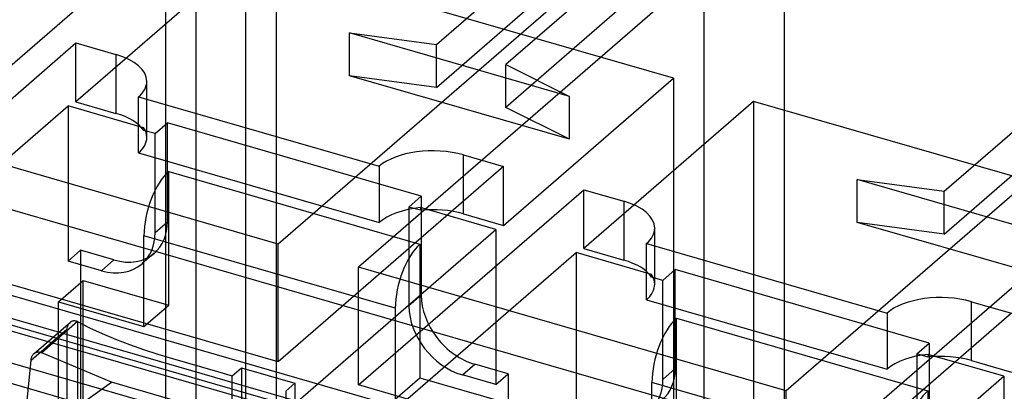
# Model space of a CAD drawing. Header units: millimetres. Extents: x -24 to 80, y -43 to 164.
# Tile 44 of 223: x 34 to 50, y -11 to -5. Entities that reach past the tile are written whole.
import ezdxf

# ---------------------------------------------------------------- set-up
doc = ezdxf.new("R2010")
doc.units = ezdxf.units.MM
doc.layers.add('MAIN-2', color=7, linetype='Continuous')

msp = doc.modelspace()

# ---------------------------------------------------------------- linework, layer by layer
at = {"layer": 'MAIN-2'}
for p, q in [((64.773, -19.795), (-9.532, 1.655)), ((63.131, -16.839), (4.414, 0.111)), ((79.674, -23), (0.866, -0.25)), ((36.509, -16.082), (36.509, -0.493)), ((79.174, -23.433), (0.366, -0.683)), ((77.999, -22.892), (1.442, -0.792)), ((77.905, -22.973), (1.348, -0.873)), ((37.808, -16.457), (37.808, -0.868)), ((44.737, -2.868), (37.837, -8.844)), ((44.737, -18.457), (44.737, -2.868)), ((46.036, -3.243), (39.136, -9.219)), ((46.036, -18.832), (46.036, -3.243)), ((33.259, -6.166), (36.009, -3.784)), ((36.009, -3.784), (36.009, -16.515)), ((40.398, -5.613), (42.285, -3.979)), ((37.308, -4.159), (34.558, -6.541)), ((44.237, -6.159), (37.308, -4.159)), ((37.308, -4.159), (37.308, -16.89)), ((43.41, -4.304), (41.524, -5.938)), ((40.398, -6.306), (42.285, -4.672)), ((43.41, -4.997), (41.524, -6.631)), ((52.964, -5.243), (46.064, -11.219)), ((42.556, -6.454), (38.989, -5.424)), ((38.989, -6.117), (38.989, -5.424)), ((38.989, -5.424), (40.398, -5.613)), ((30.908, -8.749), (34.558, -5.588)), ((34.558, -5.588), (35.208, -5.776)), ((34.558, -6.541), (34.558, -5.588)), ((40.398, -6.306), (40.398, -5.613)), ((54.263, -5.618), (47.363, -11.594)), ((35.208, -5.776), (35.208, -6.728)), ((41.524, -5.938), (42.556, -6.454)), ((41.524, -6.631), (41.524, -5.938)), ((35.708, -7.118), (35.708, -6.209)), ((42.556, -7.147), (38.989, -6.117)), ((40.398, -6.306), (38.989, -6.117)), ((41.487, -8.541), (44.237, -6.159)), ((44.237, -6.159), (44.237, -18.89)), ((48.626, -7.988), (50.512, -6.354)), ((35.574, -7.368), (35.574, -6.459)), ((35.574, -6.459), (39.471, -7.584)), ((42.556, -7.147), (42.556, -6.454)), ((45.536, -6.534), (42.786, -8.916)), ((52.464, -8.534), (45.536, -6.534)), ((45.536, -6.534), (45.536, -19.265)), ((30.308, -10.178), (34.433, -6.606)), ((35.656, -6.959), (34.433, -6.606)), ((34.433, -6.606), (34.433, -9.117)), ((34.558, -6.541), (35.208, -6.728)), ((42.556, -7.147), (41.524, -6.631)), ((37.837, -8.844), (30.908, -6.844)), ((35.656, -7.002), (35.656, -6.959)), ((35.841, -7.055), (35.656, -7.002)), ((35.841, -7.055), (36.041, -6.882)), ((40.154, -8.07), (36.041, -6.882)), ((36.041, -8.484), (36.041, -6.882)), ((35.841, -8.658), (35.841, -7.055)), ((48.626, -8.681), (50.512, -7.047)), ((35.574, -7.368), (39.471, -8.493)), ((40.837, -8.353), (40.837, -7.401)), ((40.837, -7.401), (41.487, -7.588)), ((41.487, -7.588), (37.837, -10.749)), ((39.471, -7.584), (39.471, -8.493)), ((41.487, -8.541), (41.487, -7.588)), ((36.062, -9.833), (36.062, -7.668)), ((36.062, -7.668), (40.133, -8.843)), ((50.784, -8.829), (47.216, -7.799)), ((47.216, -8.492), (47.216, -7.799)), ((47.216, -7.799), (48.626, -7.988)), ((39.136, -11.124), (42.786, -7.963)), ((42.786, -7.963), (43.435, -8.151)), ((42.786, -8.916), (42.786, -7.963)), ((39.954, -8.243), (40.154, -8.07)), ((40.154, -8.07), (40.154, -9.672)), ((48.626, -8.681), (48.626, -7.988)), ((40.139, -8.296), (39.954, -8.243)), ((39.954, -8.243), (39.954, -9.845)), ((41.362, -8.606), (40.139, -8.253)), ((40.139, -8.253), (40.139, -8.296)), ((43.435, -8.151), (43.435, -9.103)), ((40.837, -8.353), (41.487, -8.541)), ((35.841, -8.658), (36.041, -8.484)), ((37.237, -12.178), (41.362, -8.606)), ((41.362, -8.606), (41.362, -11.117)), ((43.935, -9.493), (43.935, -8.584)), ((50.784, -9.522), (47.216, -8.492)), ((48.626, -8.681), (47.216, -8.492)), ((37.837, -10.749), (30.908, -8.749)), ((35.662, -10.179), (35.662, -8.707)), ((39.733, -9.882), (35.662, -8.707)), ((37.837, -10.749), (37.837, -8.844)), ((40.133, -8.843), (40.133, -11.008)), ((42.786, -8.916), (43.435, -9.103)), ((43.801, -9.743), (43.801, -8.834)), ((43.801, -8.834), (47.698, -9.959)), ((34.433, -9.117), (34.633, -8.944)), ((34.633, -8.944), (34.633, -16.695)), ((35.175, -9.1), (34.633, -8.944)), ((35.829, -8.99), (35.629, -9.163)), ((38.536, -12.553), (42.661, -8.981)), ((43.883, -9.334), (42.661, -8.981)), ((42.661, -8.981), (42.661, -11.492)), ((34.975, -9.274), (34.433, -9.117)), ((35.175, -9.1), (34.975, -9.274)), ((46.064, -11.219), (39.136, -9.219)), ((39.136, -11.124), (39.136, -9.219)), ((43.883, -9.377), (43.883, -9.334)), ((44.068, -9.43), (43.883, -9.377)), ((44.068, -9.43), (44.268, -9.257)), ((48.382, -10.445), (44.268, -9.257)), ((44.268, -10.859), (44.268, -9.257)), ((34.277, -9.779), (34.677, -9.433)), ((34.677, -9.433), (36.062, -9.833)), ((34.677, -16.275), (34.677, -9.433)), ((44.068, -11.033), (44.068, -9.43)), ((40.154, -9.672), (39.954, -9.845)), ((34.277, -9.779), (35.662, -10.179)), ((34.277, -16.621), (34.277, -9.779)), ((35.662, -10.179), (36.062, -9.833)), ((39.733, -9.882), (39.733, -11.354)), ((43.801, -9.743), (47.698, -10.868)), ((49.064, -10.728), (49.064, -9.776)), ((49.064, -9.776), (49.714, -9.963)), ((44.29, -12.208), (44.29, -10.043)), ((44.29, -10.043), (48.36, -11.218)), ((49.714, -9.963), (46.064, -13.124)), ((47.698, -9.959), (47.698, -10.868)), ((37.237, -12.178), (30.308, -10.178)), ((33.882, -10.616), (34.47, -10.107)), ((34.587, -10.097), (34.005, -10.601)), ((34.416, -10.21), (34.418, -10.2)), ((34.418, -10.2), (34.42, -10.191)), ((34.42, -10.191), (34.423, -10.182)), ((34.423, -10.182), (34.426, -10.174)), ((34.426, -10.174), (34.429, -10.166)), ((34.429, -10.166), (34.432, -10.158)), ((34.432, -10.158), (34.436, -10.151)), ((34.436, -10.151), (34.44, -10.144)), ((34.44, -10.144), (34.444, -10.137)), ((34.444, -10.137), (34.449, -10.13)), ((34.449, -10.13), (34.453, -10.124)), ((34.453, -10.124), (34.459, -10.118)), ((34.459, -10.118), (34.464, -10.112)), ((34.464, -10.112), (34.47, -10.107)), ((34.47, -10.107), (34.476, -10.102)), ((34.476, -10.102), (34.482, -10.098)), ((34.482, -10.098), (34.488, -10.094)), ((34.488, -10.094), (34.495, -10.091)), ((34.495, -10.091), (34.501, -10.088)), ((34.501, -10.088), (34.507, -10.086)), ((34.507, -10.086), (34.514, -10.084)), ((34.514, -10.084), (34.52, -10.083)), ((34.52, -10.083), (34.527, -10.082)), ((34.527, -10.082), (34.533, -10.082)), ((34.533, -10.082), (34.539, -10.082)), ((34.539, -10.082), (34.546, -10.083)), ((34.546, -10.083), (34.553, -10.084)), ((34.553, -10.084), (34.559, -10.085)), ((34.559, -10.085), (34.566, -10.087)), ((34.566, -10.087), (34.573, -10.09)), ((34.573, -10.09), (34.58, -10.093)), ((34.58, -10.093), (34.587, -10.097)), ((34.587, -10.097), (34.78, -10.198)), ((34.587, -10.097), (34.587, -16.592)), ((34.78, -10.198), (34.986, -10.293)), ((33.832, -10.724), (34.414, -10.22)), ((34.414, -10.22), (34.416, -10.21)), ((34.414, -10.22), (34.414, -16.369)), ((34.986, -10.293), (35.201, -10.383)), ((35.201, -10.383), (35.425, -10.467)), ((35.425, -10.467), (35.654, -10.548)), ((48.182, -10.618), (48.382, -10.445)), ((48.382, -10.445), (48.382, -12.047)), ((33.836, -10.696), (33.84, -10.684)), ((33.84, -10.684), (33.843, -10.673)), ((33.843, -10.673), (33.848, -10.663)), ((33.848, -10.663), (33.852, -10.653)), ((33.852, -10.653), (33.858, -10.645)), ((33.858, -10.645), (33.863, -10.637)), ((33.863, -10.637), (33.869, -10.629)), ((33.869, -10.629), (33.875, -10.622)), ((33.875, -10.622), (33.882, -10.616)), ((33.882, -10.616), (33.888, -10.611)), ((33.888, -10.611), (33.895, -10.606)), ((33.895, -10.606), (33.902, -10.602)), ((33.902, -10.602), (33.91, -10.599)), ((33.91, -10.599), (33.918, -10.596)), ((33.918, -10.596), (33.926, -10.593)), ((33.926, -10.593), (33.934, -10.591)), ((33.934, -10.591), (33.943, -10.59)), ((33.943, -10.59), (33.952, -10.59)), ((33.952, -10.59), (33.961, -10.59)), ((33.961, -10.59), (33.971, -10.591)), ((33.971, -10.591), (33.982, -10.593)), ((33.982, -10.593), (33.993, -10.596)), ((33.993, -10.596), (34.005, -10.601)), ((35.135, -11.079), (34.005, -10.601)), ((35.654, -10.548), (35.888, -10.624)), ((35.888, -10.624), (36.126, -10.697)), ((48.367, -10.671), (48.182, -10.618)), ((48.182, -10.618), (48.182, -12.22)), ((49.589, -10.981), (48.367, -10.628)), ((48.367, -10.628), (48.367, -10.671)), ((33.7, -12.1), (33.832, -10.724)), ((33.832, -10.724), (33.834, -10.709)), ((33.834, -10.709), (33.836, -10.696)), ((36.126, -10.697), (36.366, -10.768)), ((36.366, -10.768), (36.608, -10.838)), ((36.608, -10.838), (36.851, -10.907)), ((40.82, -10.961), (41.02, -10.788)), ((41.562, -10.944), (41.02, -10.788)), ((49.064, -10.728), (49.714, -10.916)), ((36.851, -10.907), (37.093, -10.976)), ((37.093, -10.976), (37.242, -10.847)), ((37.093, -17.471), (37.093, -10.976)), ((37.242, -10.847), (38.108, -11.097)), ((37.242, -10.847), (37.242, -17.342)), ((41.362, -11.117), (40.82, -10.961)), ((41.362, -11.117), (41.562, -10.944)), ((41.562, -10.944), (41.562, -18.695)), ((44.068, -11.033), (44.268, -10.859)), ((45.464, -14.553), (49.589, -10.981)), ((49.589, -10.981), (49.589, -13.492)), ((33.7, -12.1), (35.135, -11.079)), ((38.76, -12.126), (35.135, -11.079)), ((38.108, -11.097), (37.96, -11.226)), ((38.108, -11.097), (38.108, -17.592)), ((46.064, -13.124), (39.136, -11.124)), ((39.733, -11.354), (40.133, -11.008)), ((40.133, -11.008), (41.518, -11.408)), ((43.89, -12.554), (43.89, -11.082)), ((47.96, -12.257), (43.89, -11.082)), ((37.96, -11.226), (37.96, -17.721)), ((46.064, -13.124), (46.064, -11.219)), ((48.36, -11.218), (48.36, -13.383))]:
    msp.add_line(p, q, dxfattribs=at)
for centre, major_axis, ratio, start_param, end_param in [((34.708, -6.209), (-1, 0), 0.5, 3.141499, 4.18879), ((34.708, -6.209), (-1, 0), 0.5, 2.617994, 3.141499), ((34.708, -7.161), (1, 0), 0.5, 0.324463, 1.047198), ((34.708, -7.118), (1, 0), 0.5, 0.000024, 0.324463), ((34.708, -7.118), (1, 0), 0.5, -0.523599, 0.000024), ((40.337, -7.834), (-1, 0), 0.5, -2.094395, -0.523599), ((36.062, -8.361), (-0.222, -0.769), 0.433013, -2.55359, -0.982794), ((40.337, -8.743), (1, 0), 0.5, 1.769932, 2.617994), ((40.337, -8.786), (1, 0), 0.5, 1.047198, 1.769932), ((42.935, -8.584), (-1, 0), 0.5, 3.141499, 4.18879), ((35.175, -8.234), (-0.655, 0.756), 0.75, -3.141514, -2.427868), ((42.935, -8.584), (-1, 0), 0.5, 2.617994, 3.141499), ((34.975, -8.408), (0.655, -0.756), 0.75, 0.000079, 0.713724), ((40.133, -9.536), (0.222, 0.769), 0.433013, 0.588003, 2.158799), ((35.175, -8.234), (-0.655, 0.756), 0.75, 2.284521, 3.141672), ((34.975, -8.408), (0.655, -0.756), 0.75, -0.857072, 0.000079), ((42.935, -9.536), (1, 0), 0.5, 0.324463, 1.047198), ((42.935, -9.493), (1, 0), 0.5, 0.000024, 0.324463), ((42.935, -9.493), (1, 0), 0.5, -0.523599, 0.000024), ((41.02, -9.922), (-0.655, 0.756), 0.75, 0.713724, 2.284521), ((48.564, -10.209), (-1, 0), 0.5, -2.094395, -0.523599), ((40.82, -10.095), (0.655, -0.756), 0.75, -2.427868, -0.857072), ((44.29, -10.736), (-0.222, -0.769), 0.433013, -2.55359, -0.982794), ((48.564, -11.118), (1, 0), 0.5, 1.769932, 2.617994), ((48.564, -11.161), (1, 0), 0.5, 1.047198, 1.769932), ((43.402, -10.609), (-0.655, 0.756), 0.75, -3.141514, -2.427868), ((43.202, -10.783), (0.655, -0.756), 0.75, 0.000079, 0.713724), ((48.36, -11.911), (0.222, 0.769), 0.433013, 0.588003, 2.158799)]:
    msp.add_ellipse(centre, major_axis=major_axis, ratio=ratio, start_param=start_param, end_param=end_param, dxfattribs=at)

doc.saveas('drawing.dxf')
